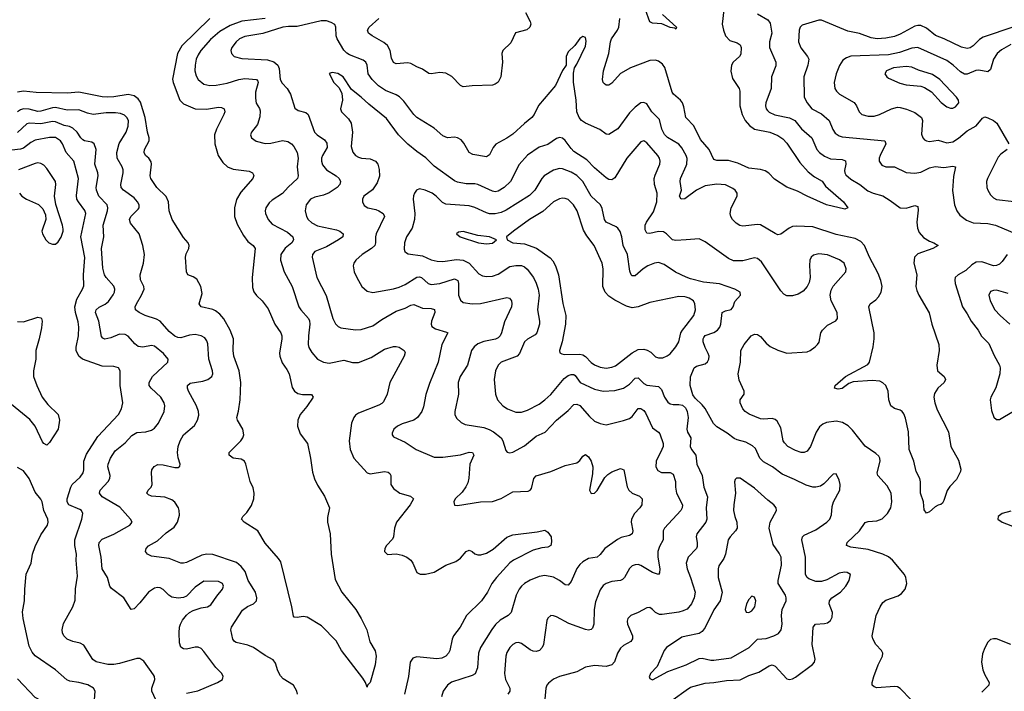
# Model space of a CAD drawing. Header units: inches. Extents: x 501419 to 657765, y 482282 to 547532.
# Tile 143 of 225: x 585425 to 592184, y 514729 to 519342. Entities that reach past the tile are written whole.
import ezdxf

# ---------------------------------------------------------------- set-up
doc = ezdxf.new("R2010")
doc.units = ezdxf.units.IN
doc.header["$MEASUREMENT"] = 0
doc.layers.add('A5581', color=7, linetype='Continuous')
doc.layers.add('A5591', color=7, linetype='Continuous')

msp = doc.modelspace()

# ---------------------------------------------------------------- linework, layer by layer
at = {"layer": 'A5581', "color": 6}
for points, elevation in [([(588896.9, 519390), (588928.6, 519330), (588934.1, 519310), (588927.6, 519290), (588907.1, 519272.9), (588829.6, 519250.4), (588796.2, 519183.8), (588741.6, 519130), (588735.5, 519110), (588740.1, 519050), (588728.9, 518950), (588710, 518913.2), (588690, 518899), (588670, 518893), (588530, 518887.4), (588470, 518879.5), (588450, 518889.9), (588391.7, 518951.7), (588350, 518974.1), (588310, 518979.5), (588250, 518970.6), (588233.1, 518973.1), (588190, 519001.4), (588150, 519017.5), (588110, 519041.8), (588090, 519046.5), (588010, 519037.7), (587990, 519047.7), (587977.2, 519077.2), (587967.5, 519130), (587950, 519164), (587924.6, 519184.6), (587845.6, 519230), (587818.3, 519250), (587816.2, 519256.2), (587812.6, 519270), (587824, 519290), (587890.6, 519349.4)], 2200), ([(589838.2, 519378.2), (589934.2, 519290), (589930, 519276.9), (589923.3, 519283.3), (589891.3, 519288.7), (589832.4, 519312.4), (589770, 519317.4), (589750, 519326.6), (589721.8, 519410)], 2100), ([(586731.2, 519348.8), (586537.2, 519162.8), (586509.2, 519110), (586473.8, 518933.8), (586478.5, 518910), (586523.5, 518790), (586550, 518764.9), (586630, 518730), (586708, 518728), (586790, 518740.1), (586810, 518739.2), (586829.2, 518730), (586832.4, 518710), (586825.4, 518690), (586774.9, 518590), (586762.3, 518550), (586765, 518490), (586787.6, 518410), (586820, 518360.1), (586850.5, 518330.5), (586890, 518315.2), (587001, 518301), (587023.8, 518290), (587032, 518272), (587025.6, 518250), (586943.3, 518156.7), (586912.4, 518107.6), (586898.7, 518050), (586899.8, 517990), (586918.4, 517938.4), (586960.3, 517860.3), (586990, 517818.8), (587027, 517790), (587041.3, 517770), (587020.4, 517570), (587022.9, 517502.9), (587033.3, 517473.3), (587050, 517446.7), (587090, 517409.6), (587130, 517356.3), (587175.6, 517250), (587216.6, 517190), (587224.1, 517170), (587224.9, 517150), (587209.1, 517050.9), (587210.6, 517030), (587225.8, 516985.8), (587259.7, 516939.7), (587275, 516910), (587295.5, 516815.5), (587310.5, 516790.5), (587333.3, 516773.3), (587367.3, 516767.3), (587428.5, 516768.5), (587440.1, 516750), (587395.7, 516684.3), (587349.9, 516630.1), (587334.3, 516590), (587331, 516550), (587350, 516496.9), (587400, 516430), (587422.1, 516330), (587434.5, 516234.5), (587448.8, 516188.8), (587470, 516145.5), (587518.1, 516070), (587550.9, 515990), (587537.8, 515922.2), (587537.5, 515890), (587557.1, 515810), (587564.1, 515670), (587590, 515495.6), (587636.5, 515410), (587732, 515290), (587769.1, 515230), (587807, 515150), (587829, 515069), (587866.1, 515006.1), (587871.6, 514970), (587864.1, 514910), (587830, 514789.3), (587813.4, 514770), (587810, 514758), (587798.4, 514790), (587780, 514820.1), (587634.1, 515010), (587596.6, 515076.6), (587497.6, 515177.6), (587398.9, 515238.9), (587370, 515241.9), (587330, 515234.8), (587310, 515236.9), (587304.2, 515244.2), (587294.1, 515310), (587217.2, 515617.2), (587201.4, 515641.4), (587110, 515746.4), (587058.8, 515830), (586964.8, 515890), (586947.7, 515910), (586957.7, 515930), (586983.6, 515956.4), (587015.1, 516004.9), (587031.7, 516050), (587035, 516090), (587026.8, 516126.8), (587006.1, 516170), (586976.8, 516290), (586968.5, 516308.5), (586944.1, 516324.1), (586890, 516331.2), (586862.7, 516350), (586862.4, 516370), (586941.8, 516450), (586956.6, 516470), (586964.3, 516490), (586957.1, 516530), (586919.3, 516590), (586916.3, 516610), (586927.5, 516652.5), (586939.3, 516730), (586943.6, 516850), (586930.8, 516930), (586894.3, 517030), (586890.5, 517070), (586892.3, 517150), (586869.1, 517210), (586826, 517286), (586798.4, 517318.4), (586770, 517342), (586750, 517351.5), (586669.9, 517369.9), (586657.6, 517390), (586678.5, 517461.5), (586668.5, 517510), (586639.8, 517559.8), (586616.6, 517576.6), (586578.7, 517590), (586569.6, 517609.6), (586562.8, 517710), (586566.6, 517733.4), (586585, 517770), (586589.2, 517790), (586582.2, 517810), (586550, 517845.7), (586470.7, 517970), (586450.7, 518030), (586445.7, 518090), (586430, 518128), (586366, 518190), (586325.2, 518250), (586320.2, 518270), (586329.7, 518350), (586326.3, 518366.3), (586310.8, 518390), (586289.2, 518410), (586278.8, 518430), (586281.1, 518450), (586314.1, 518510), (586314.1, 518530), (586303, 518570), (586286.6, 518670), (586254.5, 518774.5), (586238.9, 518798.9), (586210, 518819.4), (586170, 518827.1), (586070, 518811.2), (586029.1, 518809.1), (585990, 518812.4), (585830, 518844.6), (585750, 518837.5), (585538.2, 518841.8), (585450, 518850), (585410, 518843.2)], 2100), ([(587110.4, 519350.4), (586950, 519331.7), (586870, 519302.8), (586799.4, 519260.6), (586734.9, 519205.1), (586669.2, 519130), (586650, 519101.4), (586636.7, 519070), (586629.3, 519030), (586628.1, 518990), (586635.5, 518955.5), (586650, 518930.1), (586690, 518899.3), (586730, 518890.5), (586772.9, 518892.9), (586850, 518904.7), (586930, 518930.2), (586970, 518937.7), (587050, 518931.2), (587059.1, 518919.1), (587061.6, 518910), (587044.3, 518844.3), (587042.5, 518802.5), (587048.4, 518768.4), (587070.7, 518730.7), (587074.8, 518714.8), (587073.8, 518673.8), (587057.4, 518622.6), (587015.2, 518570), (587008.7, 518550), (587016.4, 518530), (587047.1, 518507.1), (587110, 518490.5), (587150, 518494.4), (587230, 518512.4), (587266.2, 518506.2), (587289.7, 518489.7), (587307.3, 518470), (587329.2, 518430), (587335.8, 518390), (587330.3, 518330), (587337.6, 518270), (587332.1, 518250), (587267.5, 518192.5), (587230, 518147.4), (587158.6, 518101.4), (587137.3, 518082.7), (587115.2, 518050), (587110.1, 518030), (587111.4, 518010), (587130.3, 517970), (587158.2, 517938.2), (587263.4, 517883.4), (587299, 517850), (587305, 517830), (587293.6, 517810), (587246.5, 517773.5), (587216.9, 517730), (587214.6, 517690), (587240.8, 517610), (587295.3, 517510), (587342.1, 517370), (587354.4, 517350), (587407.4, 517290), (587414.2, 517274.2), (587416.8, 517250), (587407.3, 517170), (587405.7, 517110), (587409.9, 517089.9), (587430, 517055), (587470, 517009.2), (587510, 516988.5), (587550, 516981.7), (587650, 517004.3), (587710, 516986.3), (587750, 516986.5), (587837.5, 517022.6), (587930, 517078.6), (587990, 517096), (588010, 517098), (588030, 517092.7), (588063.8, 517070), (588070, 517055.8), (588064, 517030), (587966.3, 516850), (587948.3, 516770), (587922.1, 516717.9), (587910, 516705.4), (587890, 516694.7), (587750, 516639.2), (587730, 516624.5), (587719.1, 516610), (587702.4, 516570), (587685.9, 516450), (587693.4, 516390), (587717.7, 516330), (587809.1, 516229.1), (587830, 516221.4), (587930, 516237.4), (587954.3, 516234.3), (587965.6, 516225.6), (587971.7, 516211.7), (587973.5, 516150), (587990, 516120.9), (588033.8, 516090), (588108.7, 516068.7), (588127.6, 516050), (588104.6, 516010), (588011.4, 515890), (587996.8, 515850), (587990.6, 515790), (587985.1, 515774.9), (587942, 515730), (587930.8, 515710), (587930.2, 515690), (587950, 515669), (588010, 515673.4), (588050, 515664.9), (588081.6, 515650), (588110, 515630.1), (588124.5, 515610), (588150, 515543.8), (588173.2, 515533.2), (588210, 515533.8), (588270, 515548), (588350, 515595.2), (588419, 515621), (588450, 515644.1), (588490, 515688.3), (588510, 515698), (588530, 515689.4), (588550, 515673.8), (588570, 515667), (588590, 515667.1), (588630, 515677.9), (588674.7, 515705.3), (588770, 515788.1), (588810, 515803.8), (588976.3, 515823.7), (589030, 515834.6), (589050, 515821.5), (589073.4, 515790), (589076.1, 515756.1), (589070, 515729.2), (589050, 515717.8), (589010, 515713.4), (588950, 515697.8), (588813.7, 515630), (588789.2, 515610.7), (588697, 515510), (588666.5, 515470), (588637.3, 515410), (588594.5, 515350), (588491, 515249), (588448.6, 515170), (588403.6, 515110), (588393.9, 515086.1), (588378.8, 515010), (588369.6, 514990.4), (588350.5, 514970), (588322.5, 514957.5), (588287.7, 514952.3), (588150, 514964.8), (588124.3, 514955.7), (588104.7, 514930), (588094.6, 514830), (588065.6, 514710)], 2200), ([(590000.1, 518410), (589970, 518462.3), (589950, 518485.7), (589871.9, 518531.9), (589852.4, 518552.4), (589833.1, 518590), (589815.9, 518655.9), (589763.9, 518710), (589730, 518763.6), (589710, 518772.6), (589690, 518769.9), (589650, 518741.5), (589610, 518702.4), (589530, 518593), (589470, 518554.3), (589450, 518556), (589406.4, 518586.4), (589310, 518630.4), (589281.3, 518650), (589264.7, 518670), (589250.4, 518710), (589244.5, 518790), (589227.3, 518912.7), (589225.8, 518974.2), (589232.5, 519010), (589250, 519036.3), (589310, 519160.8), (589313.4, 519193.4), (589310, 519218.9), (589290, 519226), (589270, 519213.4), (589235.4, 519164.6), (589190, 519121.7), (589176.3, 519090), (589175.6, 519030), (589150, 518993.2), (589104.2, 518890), (588986.6, 518753.4), (588955.5, 518690), (588940.9, 518670), (588890, 518629.1), (588810, 518554.6), (588770, 518527.4), (588693.1, 518486.9), (588675.6, 518464.4), (588650, 518414.3), (588630, 518399.2), (588536.3, 518416.3), (588510, 518428.9), (588474.3, 518494.3), (588455.5, 518515.5), (588430.8, 518530.8), (588410, 518534.2), (588360.7, 518530), (588330, 518543.4), (588270, 518597.8), (588150, 518669.1), (588129.4, 518690), (588061.2, 518781.2), (588031.8, 518811.8), (588010, 518825.2), (587935.9, 518855.9), (587887.1, 518887.2), (587845.4, 518930), (587817.3, 518970), (587810.5, 519030.5), (587801.3, 519050), (587783.5, 519063.5), (587690, 519100.8), (587670, 519112.6), (587650, 519132.6), (587605, 519210), (587597.8, 519230), (587594.9, 519290), (587589.3, 519309.3), (587563.3, 519323.3), (587530, 519334.2), (587494.1, 519334.1), (587330, 519295.9), (587270, 519295.5), (587230.1, 519290), (587094.1, 519245.9), (586970, 519225.7), (586933.3, 519210), (586911.8, 519190), (586881.7, 519150), (586874.4, 519130), (586878.3, 519110), (586897.5, 519090), (586950, 519075.8), (587126.1, 519066.1), (587170, 519051.6), (587196.2, 519030), (587207.1, 519007.1), (587214, 518930), (587226.7, 518906.7), (587259.9, 518870), (587283, 518830), (587313.4, 518733.4), (587337.4, 518717.4), (587390, 518704.6), (587406.2, 518690), (587448.4, 518570), (587466.6, 518550), (587517.5, 518517.5), (587533.8, 518493.8), (587535.4, 518464.6), (587503.4, 518410), (587496.9, 518390), (587496.8, 518370), (587503.9, 518343.9), (587531.6, 518311.6), (587598.1, 518270), (587618.7, 518250), (587627.1, 518230), (587621.7, 518210), (587603.3, 518190), (587550, 518152.4), (587510, 518135.6), (587450, 518122.9), (587421.2, 518110), (587392.3, 518070), (587383.7, 518030), (587393.2, 517990), (587405.2, 517970), (587430, 517945.8), (587470, 517926.6), (587599.4, 517899.4), (587621.7, 517890), (587645.6, 517870), (587642.2, 517850), (587612.9, 517830), (587530, 517781.5), (587451.2, 517750), (587434.9, 517730), (587432.6, 517710), (587465.4, 517570), (587528.5, 517448.5), (587575.5, 517290), (587593.3, 517253.3), (587610, 517234.3), (587630, 517225.5), (587730, 517212.2), (587770, 517214), (587850, 517238.5), (587910, 517281.7), (588010, 517339.8), (588070, 517361), (588110, 517382), (588130, 517386.4), (588190, 517360.9), (588250, 517358.7), (588271.6, 517351.6), (588274.1, 517330), (588252.8, 517270), (588250.3, 517250), (588254.8, 517234.8), (588278.3, 517218.3), (588355.7, 517195.7), (588362.9, 517190), (588322.4, 517110), (588297.2, 516990), (588238.2, 516841.8), (588213.7, 516766.3), (588197.1, 516682.9), (588184.4, 516650), (588154.7, 516610), (588130, 516591.3), (588050, 516565.2), (588018.9, 516550), (587993.5, 516530), (587982.8, 516502.8), (587982.4, 516490), (587990, 516476.5), (588070, 516440.5), (588147.6, 516390), (588270, 516336.4), (588330, 516337.1), (588450, 516353.8), (588510, 516371.5), (588533.5, 516370), (588543.2, 516350), (588516, 516290), (588508.4, 516191.6), (588500.4, 516159.6), (588487.6, 516132.4), (588462.4, 516097.6), (588413.6, 516050), (588404.8, 516030), (588410, 516007.3), (588430, 516003.9), (588588.9, 516031.1), (588670, 516033.5), (588730, 516053.1), (588810, 516098.5), (588915.8, 516104.2), (588930, 516109.7), (588938.4, 516121.6), (588953.8, 516190), (588970, 516208.2), (589070, 516237.5), (589170, 516280.8), (589250, 516297.2), (589270, 516313.4), (589290, 516343.7), (589310, 516354.8), (589330, 516339.8), (589349, 516310), (589359.9, 516270), (589356.4, 516223.6), (589336.3, 516110), (589347.4, 516087.4), (589370, 516089.6), (589390, 516108), (589442.5, 516197.5), (589461.7, 516218.3), (589490, 516235.8), (589550, 516258.5), (589571.1, 516251), (589594, 516134), (589605.7, 516110), (589630.2, 516090.2), (589680.1, 516070), (589698, 516050), (589695.1, 516010), (589682.9, 515990), (589644.3, 515950), (589624.9, 515910), (589623.5, 515890), (589633.8, 515830), (589630, 515809.9), (589610, 515799), (589554.2, 515785.8), (589527.6, 515772.3), (589441.8, 515710), (589410, 515668.5), (589390, 515650.8), (589330, 515640.1), (589290, 515618.8), (589270, 515599.8), (589250, 515571.3), (589210, 515482.3), (589190, 515457.9), (589170, 515460.2), (589130, 515490.5), (589090, 515512.2), (589030, 515523.9), (588990, 515516.3), (588930, 515491.5), (588891, 515469), (588870, 515451.2), (588853.6, 515430), (588834, 515390), (588797.9, 515270), (588777.7, 515250), (588723.6, 515216.4), (588691.9, 515188.1), (588666, 515154), (588589.3, 515030.7), (588574.6, 514990), (588566.6, 514890), (588552.1, 514847.9), (588530, 514837), (588390, 514791.8), (588362.3, 514770), (588331.2, 514730), (588319.7, 514690)], 2300), ([(590000, 518667.3), (589997.4, 518670), (589983.8, 518743.9), (589974.4, 518770), (589960.5, 518790), (589912.3, 518830), (589903.5, 518843.5), (589853.7, 519013.7), (589837.4, 519037.4), (589810, 519057), (589790, 519063.4), (589750, 519061.9), (589616.9, 519010), (589550, 518971.3), (589490, 518906.5), (589470, 518892.7), (589450, 518892.8), (589440.5, 518900.5), (589431.2, 518911.2), (589426.6, 518930), (589433.3, 518990), (589469.1, 519110), (589480.1, 519190), (589488, 519210), (589528.6, 519270), (589537.5, 519290), (589545.8, 519350)], 2200), ([(590000, 517829.9), (589930, 517824.3), (589907.2, 517830), (589865.9, 517870), (589843.6, 517883.6), (589810, 517886.9), (589750, 517872.6), (589730, 517875.4), (589718.9, 517898.9), (589719, 517930), (589727.8, 517950), (589776.9, 518023.1), (589799.8, 518090), (589800, 518150), (589781.9, 518210), (589780.6, 518250), (589786.5, 518273.5), (589819.8, 518350), (589822.5, 518370), (589818, 518390), (589805.9, 518410), (589730, 518495.5), (589710, 518508.6), (589690, 518502.6), (589591.7, 518390), (589510, 518256.2), (589490, 518241.5), (589470, 518243.6), (589450, 518256.1), (589370, 518324.1), (589319.3, 518379.3), (589230, 518437.5), (589210, 518457.5), (589170, 518512.3), (589150, 518528.4), (589130, 518532.6), (589110, 518525), (589050, 518484.8), (588990, 518466.8), (588910, 518411.5), (588853.9, 518346.1), (588793.5, 518230), (588751.7, 518190), (588710, 518163.9), (588690, 518160.2), (588670, 518163.6), (588570, 518210.8), (588550, 518214.8), (588490, 518214.7), (588430, 518225.5), (588410, 518235.7), (588270, 518336.8), (588214, 518394), (588150, 518435.6), (588090, 518486.8), (588024.9, 518550), (587944, 518664), (587820.5, 518760.5), (587770, 518808.6), (587701.9, 518861.9), (587644.9, 518950), (587608.5, 518971.5), (587570, 518979.5), (587550, 518972.7), (587582, 518910), (587615.4, 518875.4), (587636.1, 518836.1), (587639.7, 518790), (587626.5, 518730), (587632.9, 518710), (587681.4, 518661.4), (587699.4, 518630), (587710.6, 518570), (587700.9, 518470), (587710.8, 518430.8), (587729.1, 518410), (587750, 518397.3), (587770.9, 518390.9), (587830, 518385.9), (587867.3, 518370), (587883.1, 518350), (587893.4, 518313.4), (587894.1, 518265.9), (587877.9, 518222.1), (587846.9, 518173.1), (587788, 518130), (587777.5, 518110), (587778, 518090), (587790, 518065.9), (587815.2, 518050), (587870, 518038.9), (587890.7, 518030), (587920.7, 518010), (587929.8, 517990), (587871.9, 517870), (587867.2, 517850), (587868.2, 517810), (587861.7, 517790), (587840.4, 517770), (587775.5, 517730), (587733.5, 517690), (587719.7, 517670), (587713.6, 517650), (587721.1, 517610), (587738.7, 517570), (587773.8, 517510), (587810, 517476.5), (587850, 517468.1), (587990, 517493.4), (588030, 517505.6), (588070, 517524), (588150, 517573.3), (588170, 517576), (588182.8, 517570), (588229.1, 517529.1), (588250, 517522.7), (588310, 517529.6), (588410, 517561.1), (588432.8, 517550), (588437, 517530), (588436.9, 517450), (588450, 517414.7), (588470, 517400), (588530, 517389.7), (588587.6, 517392.4), (588770, 517433.9), (588788.2, 517428.2), (588801.3, 517410), (588804, 517390), (588800.4, 517370), (588752.5, 517267.5), (588733.2, 517190), (588722.9, 517170), (588710, 517157), (588692.2, 517147.8), (588610, 517131.8), (588570, 517116.4), (588544.6, 517095.4), (588526.5, 517070), (588499.1, 516970), (588448.1, 516890), (588434.3, 516850), (588436.5, 516770), (588411.7, 516650), (588412.5, 516630), (588423.7, 516603.7), (588455.1, 516575.1), (588481.8, 516561.8), (588610, 516540.4), (588647.5, 516527.5), (588678.2, 516510), (588729.5, 516470), (588740.7, 516450), (588762.5, 516382.5), (588772.4, 516372.4), (588790, 516367.6), (588810, 516371.5), (588890, 516414.9), (588970, 516480.6), (589031.7, 516508.3), (589108.9, 516590), (589190, 516658), (589230, 516698.9), (589250, 516701.5), (589270, 516691.5), (589335.4, 516615.4), (589370, 516585.3), (589410, 516567.7), (589450, 516559.9), (589570, 516588.8), (589610, 516603.4), (589630, 516616.2), (589669.8, 516670.2), (589690, 516671.5), (589710, 516657.2), (589721, 516641), (589770, 516537.5), (589809.8, 516509.8), (589818.2, 516498.2), (589842.3, 516430), (589841.2, 516410), (589833.5, 516390), (589795, 516310), (589791.6, 516270), (589805.7, 516245.7), (589830, 516232.2), (589890.6, 516230.6), (589910, 516219.9), (589927.4, 516170), (589927.5, 516130), (589934.6, 516090), (589974.6, 516010), (589973.4, 515990), (589963.2, 515970), (589851.4, 515850), (589841.1, 515830), (589843.2, 515770), (589816.6, 515723.4), (589804.9, 515690), (589805.9, 515650), (589819.5, 515570), (589817.4, 515542.6), (589810, 515530), (589770, 515545), (589690, 515593.4), (589670, 515599), (589650, 515598.2), (589630, 515591.1), (589610, 515573), (589577, 515510), (589564.1, 515495.9), (589550, 515489.7), (589490, 515483.6), (589451.2, 515470), (589430, 515454.6), (589410, 515425.2), (589377, 515343), (589368.8, 515291.2), (589365.2, 515190), (589356.8, 515163.2), (589347.6, 515152.4), (589330, 515147.9), (589310, 515152.8), (589195.4, 515195.4), (589110, 515239.4), (589090, 515247.2), (589070, 515248.7), (589050, 515231.5), (589044.5, 515215.5), (589020.1, 515050), (589011.7, 515030), (588992.2, 515010), (588970, 515002.5), (588950, 515004.3), (588930, 515013.6), (588870, 515057.8), (588850, 515063.6), (588830, 515061.7), (588810, 515051.4), (588789, 515030), (588770, 514995), (588762.2, 514970), (588752.7, 514850), (588759, 514810), (588789.2, 514750), (588788.9, 514730), (588775.5, 514710)], 2400), ([(587331.4, 514710), (587327.6, 514730), (587305.3, 514770), (587234.6, 514814.6), (587215.1, 514835.1), (587197.8, 514870), (587181.3, 514921.3), (587164.6, 514944.6), (587110, 514975.2), (587030.7, 515030.7), (586990, 515046.6), (586910, 515063.7), (586898.7, 515070), (586887.5, 515087.5), (586875.4, 515150), (586879.8, 515170), (586954.9, 515285.1), (586989.2, 515310.7), (587030, 515330.1), (587050.5, 515350), (587053.6, 515370), (587042.9, 515410), (586993.4, 515490), (586972.9, 515552.8), (586946, 515586), (586913.1, 515613.1), (586750, 515669.2), (586710, 515670.5), (586676.1, 515663.9), (586570, 515614.5), (586550, 515608.4), (586530, 515608.5), (586450, 515641.6), (586330, 515657.5), (586301.8, 515670), (586288.9, 515690), (586292.2, 515710), (586310, 515727.8), (586370, 515762.1), (586430, 515817.2), (586484.6, 515855.4), (586507.6, 515890), (586521.2, 515938.8), (586520, 515970), (586513.9, 515990), (586490, 516027.2), (586470, 516044.1), (586421.9, 516061.9), (586328.7, 516070), (586310, 516078.5), (586297.9, 516090), (586306.2, 516110), (586326.5, 516130), (586334.8, 516150), (586329.2, 516230), (586332.1, 516250), (586347.1, 516272.9), (586374.2, 516285.8), (586410, 516283.9), (586490, 516265.8), (586513.4, 516266.6), (586524.8, 516275.2), (586526.7, 516290), (586513.1, 516333.1), (586508, 516370), (586513.7, 516410), (586526.3, 516450), (586550.3, 516489.7), (586624.8, 516555.2), (586645.3, 516590), (586653.5, 516626.5), (586651.5, 516650), (586639, 516690), (586583.3, 516790), (586576.8, 516810), (586577, 516830), (586595.4, 516844.6), (586681.2, 516858.8), (586715.9, 516870), (586743.5, 516890), (586750.2, 516910), (586748.1, 516930), (586723.2, 517010), (586716.5, 517116.5), (586710, 517137), (586695.6, 517155.6), (586669.8, 517169.8), (586630, 517179.5), (586590, 517175.8), (586530, 517156.1), (586510, 517159.3), (586490, 517169), (586450, 517200.7), (586390, 517270.6), (586364.5, 517284.5), (586285.2, 517310), (586245.2, 517330), (586220.5, 517350), (586218.1, 517370), (586225.7, 517390), (586261.9, 517450), (586278.6, 517490), (586278.1, 517510), (586255, 517555), (586251.1, 517590), (586274.2, 517670), (586280.7, 517730), (586271, 517790), (586245.3, 517870), (586184.8, 517944.8), (586179, 517970), (586188.2, 517990), (586238.7, 518041.3), (586244, 518050), (586244.3, 518070), (586234.5, 518090), (586210, 518118), (586136.4, 518170), (586122.4, 518190), (586118.5, 518210), (586134.7, 518290), (586134.9, 518310), (586128.5, 518330), (586093.3, 518390), (586091.5, 518430), (586107.7, 518492.3), (586155.4, 518570), (586169.4, 518610), (586171, 518650), (586161.3, 518670), (586144.9, 518684.9), (586117.8, 518697.8), (586082.5, 518702.5), (586018.7, 518701.3), (585930, 518690.9), (585890, 518699.7), (585830, 518722.7), (585750, 518720.5), (585670, 518737.8), (585650, 518737.3), (585570, 518712.5), (585550, 518711.1), (585490, 518726.7), (585450, 518729.7), (585430, 518723), (585410.8, 518709.2)], 2200), ([(586570, 514715.9), (586646.9, 514733.1), (586783.2, 514790), (586816.4, 514810), (586819.8, 514820.2), (586822.6, 514830), (586812.7, 514850), (586771.4, 514891.4), (586690, 515002), (586670, 515022.1), (586650, 515032.3), (586630, 515032.9), (586570, 515019.3), (586550, 515020.3), (586530.9, 515030.9), (586520.9, 515060.9), (586519.1, 515130), (586522.8, 515170), (586529.7, 515190), (586543.2, 515216.8), (586568.9, 515251.1), (586590.4, 515269.7), (586616.1, 515283.9), (586670, 515302.1), (586714.8, 515310), (586738.1, 515321.9), (586778.5, 515381.5), (586818.2, 515430), (586823.1, 515450), (586817.2, 515470), (586790, 515483.4), (586690, 515484.7), (586630, 515443.6), (586570, 515381.9), (586550, 515372.9), (586511.6, 515368.4), (586470, 515375), (586449.2, 515389.2), (586410, 515428.7), (586390, 515439.5), (586370, 515442.9), (586350, 515438.2), (586310.1, 515410), (586250, 515336), (586210, 515295.3), (586190, 515289.8), (586139.8, 515370), (586054.6, 515434.6), (586044.4, 515450), (586027.7, 515510), (585990.2, 515570), (585983.9, 515650), (585969, 515730), (585971.2, 515750), (585990, 515773), (586072.2, 515807.8), (586182, 515870), (586196.7, 515890), (586185.6, 515910), (586113.2, 515993.2), (585990, 516065), (585971.6, 516090), (585976.5, 516110), (586032.5, 516170), (586043.2, 516190), (586045.2, 516210), (586031, 516270), (586031.3, 516290), (586048.3, 516330), (586080, 516380), (586150, 516435.5), (586194.1, 516485.9), (586230, 516506.9), (586290, 516511.6), (586330, 516522.9), (586350, 516535.6), (586378.3, 516570), (586416.2, 516650), (586421.1, 516690), (586417.5, 516710), (586393.9, 516750), (586326.6, 516810), (586313.6, 516830), (586312.6, 516850), (586337.3, 516890), (586441.3, 516990), (586443.9, 517010), (586412.4, 517050), (586350, 517098.5), (586330, 517104.2), (586270, 517093.5), (586237.4, 517097.4), (586215.1, 517115.1), (586170, 517167.9), (586150, 517178.8), (586110, 517182.2), (586050, 517156.5), (586010, 517148.2), (585994.8, 517154.8), (585986.5, 517166.5), (585967.4, 517270), (585945.5, 517330), (585948.9, 517350), (585970, 517367), (586012.2, 517387.8), (586033.6, 517406.4), (586067.1, 517452.9), (586075.4, 517470), (586077.5, 517490), (586070.7, 517510.7), (586017.6, 517570), (586007.6, 517590), (585995.2, 517635.2), (585986.6, 517770), (586003.4, 517850), (585996.9, 517930), (586027.5, 518030), (586029.8, 518050), (586025, 518070), (585969.2, 518130), (585951.1, 518170), (585950.3, 518190), (585964, 518270), (585961.7, 518290), (585941.2, 518350), (585950.3, 518450.3), (585937.2, 518490), (585919.9, 518499.9), (585870.1, 518510.1), (585857.3, 518517.3), (585844, 518530), (585820.5, 518570), (585790, 518596.9), (585767.2, 518607.2), (585730, 518615.3), (585670, 518641.2), (585650, 518643.4), (585570, 518626.2), (585490, 518631), (585473.3, 518626.7), (585410, 518567.8)], 2300), ([(586359.9, 514670), (586332.2, 514730), (586332.1, 514750), (586352.1, 514810), (586349.9, 514830), (586342.7, 514842.7), (586275.9, 514935.9), (586250, 514953.8), (586230, 514954), (586110, 514918.9), (586070, 514912.3), (586030, 514912.3), (585950, 514931.9), (585927.6, 514947.6), (585865.1, 515045.1), (585840, 515060), (585790, 515070.5), (585750, 515087.8), (585727.6, 515110), (585719, 515130), (585716.5, 515150), (585725.6, 515194.4), (585790.7, 515309.3), (585805, 515355), (585807.4, 515432.6), (585821.1, 515518.9), (585812.5, 515630), (585814.2, 515670), (585802.8, 515730), (585802.7, 515770), (585851.6, 515910), (585858.9, 515950), (585849.3, 515970), (585838, 515978), (585763, 516010), (585751.6, 516030), (585751.8, 516050), (585775.7, 516130), (585785.7, 516150), (585839.5, 516200.5), (585859.8, 516230), (585865.2, 516250), (585865.2, 516310), (585882.5, 516357.5), (585961, 516479), (586102.4, 516630), (586124.3, 516670), (586132, 516710), (586115.2, 516830), (586114, 516930), (586102.3, 516950), (586070, 516960.8), (585990, 516963.1), (585856.7, 517010), (585831.3, 517031.3), (585813.3, 517070), (585812, 517092), (585829, 517171), (585831.1, 517230), (585826.4, 517266.4), (585806.9, 517330), (585803.3, 517370), (585817.2, 517422.8), (585856.5, 517490), (585865.7, 517514.3), (585863.2, 517590), (585872.4, 517707.6), (585844.6, 517850), (585878.3, 518010), (585871.5, 518031.5), (585827.4, 518090), (585817.5, 518110), (585814.1, 518134.1), (585828.7, 518250), (585795.9, 518370), (585742.8, 518430), (585718.5, 518490), (585704.7, 518510), (585670, 518532.1), (585630, 518533.3), (585530, 518514.4), (585501.5, 518498.5), (585450, 518459.5), (585430, 518453.3), (585290, 518435.5)], 2400), ([(585422.4, 518150), (585438.7, 518130), (585471.8, 518110), (585552.9, 518072.9), (585583.1, 518043.1), (585601.7, 518001.7), (585605, 517970), (585576, 517890), (585581.7, 517870), (585605.4, 517830), (585625.8, 517810), (585650, 517800.1), (585670, 517799.8), (585690, 517815.6), (585710, 517848.6), (585723.5, 517890), (585723.8, 517903.8), (585719.4, 517930), (585671.8, 518071.8), (585664.6, 518130), (585673.2, 518210), (585670.4, 518230), (585610, 518320.6), (585590, 518342.5), (585570, 518354.5), (585550, 518357.7), (585530, 518354.1), (585417.7, 518310)], 2500), ([(590000, 517574.3), (589926.7, 517606.7), (589850, 517661.4), (589810, 517673.9), (589783.6, 517670), (589737.2, 517650), (589705.4, 517630), (589650, 517583.2), (589630, 517582.8), (589622.6, 517590), (589614.2, 517614.2), (589598.1, 517730), (589568, 517790), (589559.3, 517850), (589546.7, 517886.7), (589530.4, 517910.4), (589518.9, 517918.9), (589449.9, 517950), (589440.1, 517970), (589424.3, 518044.3), (589411, 518070), (589348.2, 518130), (589289.9, 518229.9), (589250, 518272.3), (589210, 518294.8), (589150, 518317.6), (589130, 518320.3), (589090, 518309.1), (589026.2, 518270), (589009.5, 518250.5), (588961.8, 518170), (588925.7, 518134.3), (588765.5, 518034.5), (588730, 518018.1), (588690, 518008), (588651, 518009), (588630, 518014.7), (588550, 518051.6), (588510, 518063.5), (588350, 518075), (588326.4, 518086.4), (588282.9, 518130), (588255.6, 518150), (588208.6, 518171.4), (588170, 518180.8), (588147.8, 518170), (588134.2, 518150), (588128.6, 518131.4), (588127, 518110), (588138.3, 518010), (588136.2, 517970), (588119.6, 517910), (588081, 517850), (588066.6, 517810), (588064.7, 517764.7), (588069.3, 517749.3), (588079.6, 517739.6), (588092.6, 517732.6), (588190, 517720), (588250, 517692.3), (588290, 517682.2), (588330, 517681), (588424.4, 517695.6), (588470, 517690.8), (588510, 517669.3), (588576.3, 517596.3), (588602, 517582), (588630, 517576.8), (588670, 517580.7), (588710, 517593.2), (588790, 517645.9), (588830, 517653.8), (588870, 517653), (588890, 517644.9), (588907.6, 517627.6), (588952, 517570), (588970, 517533.1), (588984.5, 517490), (588991.7, 517450), (588979.5, 517350), (588993.1, 517270), (588992.1, 517250), (588975.9, 517190), (588963.2, 517176.8), (588910, 517147.3), (588890.5, 517129.5), (588855.8, 517050), (588840.1, 517030), (588731.2, 516988.8), (588709, 516970), (588690.3, 516930), (588682.3, 516870), (588691.5, 516770), (588705.5, 516730), (588741.7, 516690), (588773.9, 516670), (588830, 516646.6), (588870, 516645), (588910, 516658.7), (588990, 516702), (589030, 516730.5), (589071.7, 516768.4), (589161.9, 516878.1), (589190, 516898.4), (589210, 516905.5), (589230, 516903.8), (589237.8, 516897.8), (589272.9, 516850), (589370, 516803.3), (589430, 516791.3), (589510, 516795.9), (589569.1, 516810.9), (589610, 516837.3), (589650, 516880.2), (589670, 516881), (589710, 516841.8), (589730, 516832.1), (589810, 516822.4), (589830, 516801.9), (589851.2, 516750), (589874.5, 516714.5), (589890, 516702.7), (589910, 516697.6), (589950, 516698.7), (589974.3, 516694.3), (589995.5, 516675.5), (590000, 516665.7)], 2500), ([(590000, 518119.1), (589990, 518111.9), (589965.8, 518110), (589955, 518130), (589967.2, 518170), (589958.6, 518230), (589960.5, 518250), (590000, 518338.7)], 2300), ([(590000, 517436.3), (589990, 517439.3), (589950, 517440.9), (589750, 517398.9), (589670, 517369.5), (589630, 517362.1), (589590, 517374.5), (589510, 517416.2), (589470, 517443.1), (589443.5, 517470), (589427.4, 517510), (589429.8, 517630), (589423.1, 517670), (589368.2, 517790), (589318, 517858), (589295.9, 517895.9), (589252.8, 518030), (589227, 518070), (589190, 518105.8), (589170, 518114.4), (589150, 518116.1), (589130, 518111.3), (589090, 518089.7), (589015.3, 518024.7), (588923.9, 517970), (588815.5, 517890), (588767.3, 517850), (588770.2, 517830), (588810, 517810), (588890, 517803.2), (588972.9, 517772.8), (589066.7, 517706.6), (589085.4, 517685.4), (589104, 517650), (589123.8, 517590), (589152.8, 517392.8), (589174.9, 517310), (589171, 517250), (589148.6, 517130), (589130.5, 517070), (589133.6, 517053.6), (589145.7, 517045.7), (589162.8, 517042.8), (589270, 517045.3), (589290, 517040.7), (589310, 517028.6), (589347.8, 516987.8), (589370.3, 516970.3), (589410, 516954.6), (589450, 516948.9), (589490, 516954.1), (589515.4, 516964.6), (589630, 517054.4), (589670, 517075.7), (589710, 517077.9), (589731.4, 517071.4), (589757.4, 517057.4), (589790, 517026.9), (589810, 517018.7), (589840.1, 517019.9), (589870, 517032), (589890, 517047.4), (589930, 517095.1), (589949.6, 517130), (589964.4, 517190), (589974.6, 517210), (590000, 517242.3)], 2600), ([(585410, 517268.5), (585450, 517267.6), (585550, 517297.9), (585570, 517295), (585575.2, 517290), (585579.6, 517270), (585573.9, 517226.1), (585558.3, 517150), (585535.1, 517070), (585536.5, 517010), (585520.1, 516930), (585520.6, 516890), (585541.7, 516830), (585578.1, 516750), (585618, 516698), (585689.2, 516630), (585697.1, 516590), (585689.5, 516530), (585630, 516438.4), (585610, 516420.3), (585590, 516431.9), (585582.5, 516442.5), (585531.9, 516550), (585495.3, 516595.3), (585230, 516810.3)], 2400), ([(585939.3, 514670), (585942.5, 514730), (585931.7, 514750), (585892.5, 514772.5), (585831.1, 514788.9), (585770, 514797.8), (585747.9, 514807.9), (585670, 514875.5), (585530, 514972.9), (585510, 514996.7), (585490, 515038.2), (585448.8, 515230), (585445, 515275), (585457.1, 515350), (585459.3, 515430), (585470, 515532.8), (585503.7, 515610), (585512.6, 515670), (585530, 515723.9), (585570, 515804.6), (585614.6, 515870), (585620.4, 515890), (585617.4, 515910), (585589.9, 515969.9), (585578.6, 516030), (585570, 516049.1), (585530, 516096.6), (585489.3, 516190), (585450, 516243.4), (585410, 516266.8)], 2500), ([(590000, 515290.6), (589979.4, 515280.6), (589950, 515273.1), (589836.2, 515256.2), (589817.1, 515257.1), (589790.3, 515270.3), (589770, 515291), (589750, 515303.4), (589730, 515303), (589670, 515270.7), (589620.1, 515250), (589600.6, 515230), (589595.7, 515210), (589597.9, 515190), (589630.9, 515110.9), (589631.6, 515088.4), (589620.9, 515070), (589570, 515042.5), (589550, 515024.4), (589529.3, 514990), (589508, 514932), (589490.7, 514910), (589450, 514900.3), (589370, 514906.4), (589310, 514894.3), (589250, 514862.5), (589131.1, 514830), (589090, 514811.2), (589054.6, 514785.4), (589043.1, 514770), (589036.6, 514750), (589028.5, 514648.5)], 2500), ([(590000, 515107.5), (589970, 515101.1), (589864.9, 515030), (589850, 515009.9), (589800.3, 514899.7), (589755.3, 514850), (589750, 514838.3), (589746.7, 514830), (589750, 514817.1), (589770, 514808.4), (589874.8, 514865.2), (589999.2, 514910), (590000, 514910.4)], 2600), ([(585404.1, 514444.1), (585442.9, 514403), (585472.7, 514350), (585492.9, 514292.9), (585506.4, 514270), (585629.1, 514190), (585645.7, 514170), (585684.5, 514104.5), (585703.5, 514083.5), (585727.7, 514067.7), (585750, 514061.1), (585850, 514047.7), (585854, 514050), (585856.9, 514070), (585841.7, 514130), (585712.7, 514487.3), (585702.3, 514590), (585696.4, 514610), (585681, 514630), (585650, 514649), (585570, 514666.4), (585530, 514686.1), (585410, 514813.8)], 2600), ([(589910, 514673.4), (590000, 514736.7)], 2500)]:
    msp.add_lwpolyline(points, dxfattribs=dict(at, elevation=elevation))
at = {"layer": 'A5581', "color": 6, "elevation": 2600}
msp.add_lwpolyline([(588470, 517886.4), (588436.9, 517883.1), (588422.9, 517870), (588449.2, 517850), (588574.9, 517810), (588630, 517801.1), (588670, 517807), (588698.9, 517830), (588650, 517849.9), (588570, 517860.3)], close=True, dxfattribs=at)
at = {"layer": 'A5591', "color": 6}
for points, elevation in [([(590258.1, 519410), (590248, 519310), (590255.6, 519270), (590269.5, 519230), (590299.1, 519199.1), (590350, 519182.5), (590371, 519170), (590376.6, 519150), (590374.4, 519105.6), (590366.5, 519090), (590322.2, 519050), (590312.1, 519030), (590307.3, 518987.3), (590317.5, 518937.5), (590363.5, 518870), (590369.6, 518850), (590368.5, 518750), (590385.3, 518690), (590405.3, 518650), (590435.2, 518615.2), (590470, 518590.4), (590575.3, 518570), (590630, 518546.3), (590664.3, 518524.3), (590690, 518494.6), (590781.4, 518361.4), (590837.5, 518297.5), (590881.8, 518261.8), (590933.2, 518233.2), (590957.3, 518197.3), (591080.9, 518090), (591109.4, 518050), (591090, 518040.3), (590964.5, 518070), (590830, 518129), (590764.7, 518164.7), (590691.8, 518191.8), (590606.5, 518246.5), (590568.3, 518288.3), (590543.3, 518303.3), (590510, 518312.5), (590430, 518323), (590355.4, 518355.4), (590290, 518374.3), (590210, 518375.1), (590190, 518381.1), (590157, 518450), (590099.1, 518519.1), (590052.3, 518612.3), (590000, 518667.3)], 2200), ([(590490, 519381.1), (590560.8, 519340.8), (590577.8, 519317.8), (590588.8, 519250), (590573.1, 519190), (590572.8, 519150), (590615.8, 519050), (590614.9, 519025.1), (590585.5, 518950), (590584.3, 518870), (590547.3, 518770), (590545.1, 518750), (590549.7, 518730), (590558.2, 518718.2), (590570, 518706.6), (590608, 518688), (590710, 518666.8), (590745, 518650), (590791.2, 518591.2), (590862.6, 518530), (590898.2, 518450), (590916, 518430), (590950, 518403.5), (590990, 518385.9), (591070, 518380.5), (591092.9, 518372.9), (591096.9, 518350), (591086.3, 518306.3), (591088.3, 518290), (591097.3, 518277.3), (591130, 518246.8), (591192.7, 518210), (591246.8, 518166.8), (591283.1, 518150), (591350.8, 518130.8), (591400.6, 518100.6), (591470, 518049.5), (591510, 518047.9), (591570, 518066.2), (591590, 518059.8), (591592.7, 518032.7), (591583.7, 517950), (591588.9, 517910), (591600.6, 517880.6), (591630, 517845.2), (591670, 517820.3), (591701.2, 517810), (591729.2, 517790), (591694.3, 517770), (591590, 517733.1), (591566.9, 517710), (591562.3, 517670), (591582.6, 517590), (591576.8, 517510), (591582.6, 517482.6), (591597.1, 517450), (591667.9, 517327.9), (591685.6, 517250), (591735.1, 517110), (591737.8, 517070), (591721.4, 516970), (591724.9, 516930), (591770.8, 516890), (591780.7, 516870), (591771.3, 516850), (591728.3, 516810), (591704.7, 516775.3), (591700.9, 516750), (591707.5, 516710), (591723.1, 516663.1), (591800.6, 516510), (591818, 516410), (591870, 516316.5), (591885, 516255.1), (591882.5, 516237.5), (591856.9, 516183.1), (591810, 516135.1), (591791.6, 516108.4), (591770, 516039), (591759.2, 516020.8), (591748.5, 516011.5), (591730, 516007.6), (591710, 515996.3), (591670, 515962.4), (591650, 515951.2), (591634.9, 515974.9), (591628.7, 516030), (591608.7, 516090), (591608.2, 516168.2), (591603.7, 516190), (591579.6, 516239.6), (591562.1, 516310), (591530.4, 516390), (591525.4, 516510), (591505.5, 516605.5), (591494.7, 516634.7), (591483.4, 516650), (591470, 516660.3), (591430, 516671.2), (591405.4, 516690), (591391.4, 516731.5), (591386.4, 516790), (591370, 516830), (591350, 516848.6), (591330, 516858.5), (591276.2, 516863.9), (591146.6, 516853.4), (591117.9, 516842.1), (591070, 516808), (591043.9, 516803.9), (591017.4, 516810), (591022.7, 516830), (591094.2, 516890), (591246.1, 516973.9), (591259.2, 516990), (591284.2, 517095.8), (591291.6, 517150), (591290.9, 517190), (591255.2, 517370), (591264.3, 517390), (591302.5, 517417.4), (591321.2, 517438.8), (591337.9, 517470), (591345.8, 517510), (591337.1, 517550), (591317.6, 517597.6), (591259.3, 517710), (591223.9, 517790), (591198.1, 517818.1), (591159.2, 517839.2), (591030, 517865.2), (590870, 517919.8), (590755.4, 517924.6), (590730, 517920.6), (590707.8, 517910), (590650, 517868.1), (590630, 517865.1), (590610, 517872.5), (590510, 517932.7), (590490, 517936.1), (590390, 517924.6), (590369.2, 517929.2), (590344.4, 517944.4), (590318.9, 517970), (590307.1, 517990), (590302.1, 518010), (590309.5, 518050), (590349.5, 518130), (590349.4, 518150), (590336.3, 518170), (590321.4, 518181.4), (590270, 518207.1), (590210, 518213.1), (590130, 518199.7), (590071.1, 518170), (590000, 518119.1)], 2300), ([(592250, 519292.9), (592039.3, 519220.7), (592014.9, 519205.1), (591970, 519161.5), (591950, 519148.1), (591930, 519143.9), (591890, 519152.9), (591771.2, 519211.2), (591712.4, 519232.4), (591650, 519282.4), (591610, 519301.9), (591590, 519302.4), (591570, 519296.5), (591470, 519242.7), (591430, 519227.3), (591370, 519215.5), (591311.2, 519211.2), (591270, 519218.2), (591190, 519247.8), (591110, 519263.5), (590930, 519337.9), (590910, 519337.7), (590796.4, 519303.6), (590782.2, 519290), (590776, 519270), (590772.2, 519190), (590787.5, 519147.5), (590834.1, 519090), (590841.7, 519070), (590835.3, 519030), (590807.3, 518950), (590810.6, 518810), (590831.2, 518770), (590863.4, 518730), (590930, 518695.9), (590982.7, 518650), (591006.9, 518586.9), (591023, 518563), (591050, 518543.5), (591070, 518537.7), (591363.2, 518510), (591371.7, 518490), (591331.3, 518410), (591324.6, 518390), (591325.1, 518370), (591343.2, 518343.2), (591370, 518331.7), (591430, 518331.5), (591510, 518292.8), (591570, 518287.2), (591610, 518293.8), (591670, 518323.2), (591710, 518334.3), (591770, 518326.2), (591830, 518335.5), (591850, 518332.2), (591835.7, 518264.3), (591828.2, 518168.2), (591841.7, 518070), (591857.2, 518030), (591878.5, 517998.5), (591924.7, 517964.7), (591970, 517945.6), (592070, 517941.4), (592122.5, 517930), (592270, 517869.2)], 2400), ([(592229.5, 519170.5), (592165.2, 519134.8), (592135.3, 519110), (592110.6, 519070), (592090, 518999.9), (592070, 518982.9), (592010, 518994.3), (591988.1, 518991.9), (591930, 518968.5), (591910, 518968.3), (591882.6, 518982.6), (591832.2, 519030), (591790, 519062.2), (591590, 519150.4), (591550, 519146.4), (591464.5, 519115.5), (591390, 519101.4), (591130, 519090.3), (591100, 519080), (591076.7, 519063.3), (591052.4, 519027.6), (591029.8, 518970), (591016.2, 518910), (591021.6, 518870), (591032.6, 518850), (591052.7, 518830), (591152.3, 518772.3), (591169.1, 518750), (591188.5, 518708.5), (591205.5, 518690), (591250, 518679.3), (591290, 518679.9), (591326.9, 518690), (591410, 518728.7), (591450, 518740), (591470, 518738.9), (591513.5, 518726.5), (591570, 518704.5), (591615.7, 518670), (591621.8, 518650), (591616.2, 518556.1), (591625.1, 518530), (591637.1, 518517.1), (591650, 518508.8), (591670, 518505.6), (591730, 518514.7), (591790, 518496.8), (591830, 518503.5), (591870, 518527.6), (591930, 518578.5), (591990, 518613.3), (592034.1, 518665.9), (592050, 518673.5), (592070, 518668.4), (592110, 518650), (592133.6, 518630), (592215.6, 518490)], 2500), ([(592203.8, 518450), (592160.9, 518419.1), (592141.7, 518398.3), (592068.6, 518250), (592062.2, 518230), (592063.8, 518190), (592070.4, 518170), (592090, 518139), (592110, 518118.9), (592130, 518106.6), (592252.9, 518092.9)], 2500), ([(590000, 518338.7), (590005, 518350), (590007.5, 518387.5), (590000.1, 518410)], 2300), ([(591543.9, 514670), (591469.2, 514749.2), (591450, 514758.7), (591430, 514760.9), (591310, 514753.6), (591290, 514758.5), (591276.5, 514770), (591276.6, 514790), (591288.6, 514830), (591317.7, 514910), (591347.8, 514970), (591351.2, 514990), (591340.2, 515010), (591301.7, 515050), (591280.5, 515090), (591276.4, 515110), (591303.5, 515250), (591331.1, 515310), (591350, 515339.3), (591370, 515355.1), (591454.6, 515385.4), (591479.2, 515400.8), (591503.4, 515430), (591513.8, 515470), (591508.3, 515510), (591497.8, 515530), (591417.1, 515630), (591390, 515653), (591350, 515671.4), (591250, 515702.7), (591130, 515719.1), (591100.2, 515730), (591105.7, 515750), (591189.1, 515830), (591230, 515888.6), (591250, 515895.4), (591310, 515900.5), (591345.5, 515914.5), (591382.8, 515950), (591404.7, 515990), (591412.6, 516030), (591407, 516090), (591379.4, 516139.4), (591316.3, 516210), (591310.5, 516230), (591332.1, 516310), (591329.6, 516330), (591322.8, 516342.8), (591303.2, 516363.2), (591230, 516413.4), (591141.3, 516521.3), (591111.1, 516551.1), (591074.2, 516574.2), (591030, 516584.2), (590964.4, 516575.6), (590937.2, 516562.8), (590915.1, 516544.9), (590891.6, 516508.4), (590854.1, 516410), (590830, 516378.6), (590810, 516369), (590790.4, 516369.6), (590750, 516383), (590699, 516410), (590674.3, 516434.3), (590666.3, 516450), (590650, 516537.3), (590624.6, 516584.6), (590610, 516595.8), (590590, 516601.8), (590530, 516598.1), (590510, 516601.1), (590432, 516632), (590405.5, 516650), (590388.2, 516670), (590370.3, 516710), (590371.9, 516730), (590397.7, 516770), (590399.1, 516790), (590364.7, 516864.7), (590357.2, 516910), (590373.9, 516990), (590376.4, 517070), (590398.7, 517110), (590445.8, 517170), (590470, 517182.4), (590490, 517180.5), (590510, 517166.9), (590550, 517119), (590577, 517097), (590630, 517071.5), (590690, 517051.6), (590830, 517060.1), (590850.9, 517069.1), (590885.5, 517094.5), (590902.2, 517110), (590912.7, 517127.3), (590925.3, 517190), (590934.9, 517210), (590970, 517242.5), (591027.2, 517272.8), (591039.9, 517290), (591036.5, 517330), (590994.7, 517410), (590989.3, 517450.7), (590996.2, 517483.8), (591008.9, 517511.1), (591095.2, 517610), (591099.1, 517630), (591084.6, 517670), (591053.4, 517693.4), (590970, 517726.1), (590910, 517733.2), (590875, 517725), (590857.5, 517710), (590848.2, 517690), (590845.7, 517654.3), (590851.1, 517570), (590843.5, 517536.5), (590830.9, 517509.1), (590803.9, 517476.1), (590770, 517455.8), (590730, 517445), (590690, 517444.9), (590670, 517455.6), (590650, 517478.6), (590517.9, 517677.8), (590490, 517702.5), (590470, 517705.9), (590390, 517685.1), (590325.7, 517685.7), (590290, 517701.9), (590130, 517816.4), (590090, 517837.1), (590000, 517829.9)], 2400), ([(592203.9, 517730), (592170, 517679.9), (592150, 517662.2), (592130, 517653.9), (592110, 517651.8), (592030, 517677.6), (591990, 517676.4), (591961.1, 517658.9), (591921.1, 517618.9), (591867.4, 517590), (591847.7, 517570), (591844.5, 517555.5), (591846.3, 517530), (591896.1, 517370), (591930, 517320.5), (591956.1, 517270), (592003.5, 517210), (592027.3, 517167.3), (592078.7, 517118.7), (592115.1, 517035.1), (592150, 516970), (592155.5, 516950), (592152.8, 516910), (592126.7, 516813.3), (592091.6, 516750), (592087.4, 516730), (592096.5, 516656.5), (592111.4, 516611.4), (592130, 516595.4), (592150, 516595.6), (592246.9, 516653.1)], 2400), ([(590000, 514736.7), (590030, 514757.8), (590130, 514785.8), (590190, 514789.6), (590275.9, 514804.1), (590370, 514806.6), (590430, 514837.9), (590500, 514860), (590570, 514904), (590590, 514910.3), (590610, 514901.2), (590690, 514814.4), (590710, 514808.9), (590730, 514814.2), (590750, 514826.5), (590867.3, 514912.7), (590880.8, 514930), (590885.9, 514950), (590865.5, 515050), (590871.2, 515170), (590889, 515191), (590950, 515194.5), (590970, 515200.1), (590990, 515214), (591002.2, 515237.8), (591005.2, 515270), (590982.6, 515330), (590984, 515350), (591000.9, 515370), (591058.6, 515410), (591097, 515450), (591119, 515490), (591127.6, 515530), (591104.9, 515544.9), (591086.7, 515546.7), (591050, 515540.5), (590964.9, 515495.1), (590930, 515482.6), (590890, 515482.8), (590842.1, 515502.1), (590830.7, 515510.7), (590818.6, 515530), (590818.9, 515650), (590793.6, 515770), (590798.3, 515790), (590810, 515800.4), (590890, 515839), (590966.2, 515890), (590985.3, 515910), (590998.3, 515941.7), (591002.8, 515997.2), (591010.8, 516029.2), (591054.1, 516110), (591056.9, 516150), (591050, 516178.7), (591030, 516222.4), (591010, 516220.6), (590945.5, 516154.5), (590921.4, 516138.6), (590890, 516130.8), (590870, 516131.6), (590824.2, 516144.2), (590744.6, 516184.6), (590660, 516220), (590593.2, 516270), (590530, 516305.3), (590506.6, 516330), (590475.6, 516395.6), (590455.9, 516415.9), (590410, 516441), (590350, 516456.2), (590330, 516465.8), (590282, 516502), (590210, 516546.4), (590188.2, 516568.2), (590130, 516671.1), (590110, 516696.7), (590061.4, 516741.4), (590046.2, 516766.2), (590027.3, 516830), (590030.1, 516889.8), (590054.7, 516950), (590070, 516961.1), (590130, 516977), (590147.2, 516992.8), (590155.5, 517010), (590157, 517030), (590152, 517050), (590130, 517091.2), (590116.8, 517130), (590116.2, 517150), (590120.5, 517159.5), (590130, 517172), (590190, 517193.1), (590216.3, 517210), (590230.8, 517230), (590237, 517250), (590247, 517330), (590270, 517342.2), (590310, 517351.8), (590322.2, 517370), (590334.4, 517405.6), (590372.2, 517450), (590371.6, 517470), (590334.9, 517490), (590230, 517528.6), (590118, 517538), (590030, 517561), (590000, 517574.3)], 2500), ([(590000, 517242.3), (590053.3, 517310), (590063.1, 517350), (590060.3, 517390), (590049.9, 517410), (590020.3, 517430), (590000, 517436.3)], 2600), ([(592210, 517461.6), (592130, 517484.5), (592110, 517482.7), (592090, 517473.9), (592078.1, 517450), (592087, 517410), (592119, 517350), (592155.5, 517310), (592221.1, 517250)], 2500), ([(590000, 516665.7), (590007.2, 516650), (590014.8, 516610), (590004.8, 516530), (590009.8, 516509.8), (590031.3, 516470), (590028.6, 516410), (590037, 516390), (590065.5, 516350), (590073.9, 516290), (590109.3, 516210), (590120.8, 516130), (590145.6, 516065.6), (590137, 515990), (590141.3, 515910), (590135.5, 515890), (590072.4, 515810), (590068.9, 515790), (590076.7, 515750), (590075.8, 515724.2), (590070, 515710), (590013.8, 515650), (590000.7, 515610), (590005.9, 515570), (590030.6, 515510.6), (590060.8, 515410), (590054.2, 515370), (590037.7, 515330), (590006.3, 515293.7), (590000, 515290.6)], 2500), ([(590000, 514910.4), (590090, 514953.6), (590110, 514956.8), (590170, 514943.2), (590190, 514943.3), (590310, 514958.4), (590433.5, 515030), (590490, 515086.7), (590550, 515092.1), (590600.9, 515110), (590633.6, 515126.4), (590652.2, 515150), (590658.6, 515190), (590655.4, 515250), (590658.4, 515290), (590685.6, 515350), (590687.3, 515370), (590681.8, 515390), (590632.4, 515470), (590631, 515491), (590654.1, 515594.1), (590651.7, 515650), (590638.7, 515678.7), (590596.2, 515736.2), (590570.8, 515850), (590577.3, 515890), (590620.3, 515970), (590618.7, 515990), (590601.6, 516010), (590560.7, 516040.7), (590470, 516123), (590370, 516191.9), (590346.5, 516193.5), (590337, 516183), (590332.5, 516167.6), (590338.1, 516090), (590326.9, 516010), (590326, 515970), (590333.1, 515930), (590347.8, 515890), (590349.3, 515850), (590339.2, 515830), (590301.8, 515790), (590289.1, 515770), (590271, 515670), (590258.5, 515641.5), (590224.9, 515590), (590219.4, 515570), (590219.7, 515510), (590247.1, 515410), (590232.5, 515350), (590190.5, 515289.5), (590130, 515166.5), (590110, 515138.9), (590090, 515126.5), (590000, 515107.5)], 2600), ([(592230, 515967.2), (592170, 515950.7), (592141.5, 515930), (592138.5, 515910), (592170.2, 515890), (592270, 515850.6)], 2400), ([(592230, 515050.9), (592130, 515088.1), (592110, 515089.1), (592090, 515083.5), (592070, 515066.2), (592050, 515028.4), (592034.8, 514985.2), (592026.7, 514930), (592036.1, 514876.1), (592050, 514842), (592079.8, 514790), (592078.6, 514770), (592030, 514723.5)], 2400)]:
    msp.add_lwpolyline(points, dxfattribs=dict(at, elevation=elevation))
for points, elevation in [([(591510, 519020.6), (591422.7, 519010), (591374.4, 518990), (591362.8, 518970), (591376.6, 518950), (591390, 518940.5), (591466.6, 518906.6), (591510, 518895.3), (591610, 518886), (591636.9, 518876.9), (591685.1, 518845.1), (591750, 518773.3), (591790, 518742.7), (591814.3, 518734.3), (591830, 518734.5), (591850, 518742.6), (591872.3, 518770), (591870.4, 518790), (591856.2, 518810), (591741.7, 518930), (591690, 518964.4), (591594.6, 518994.6), (591550, 519016.1)], 2600), ([(590450, 515382), (590430, 515359.3), (590414.7, 515330), (590404, 515290), (590411.6, 515271.6), (590430, 515270.1), (590450, 515281.3), (590472.3, 515310), (590478.5, 515350), (590470, 515374.3)], 2700)]:
    msp.add_lwpolyline(points, close=True, dxfattribs=dict(at, elevation=elevation))

doc.saveas('drawing.dxf')
